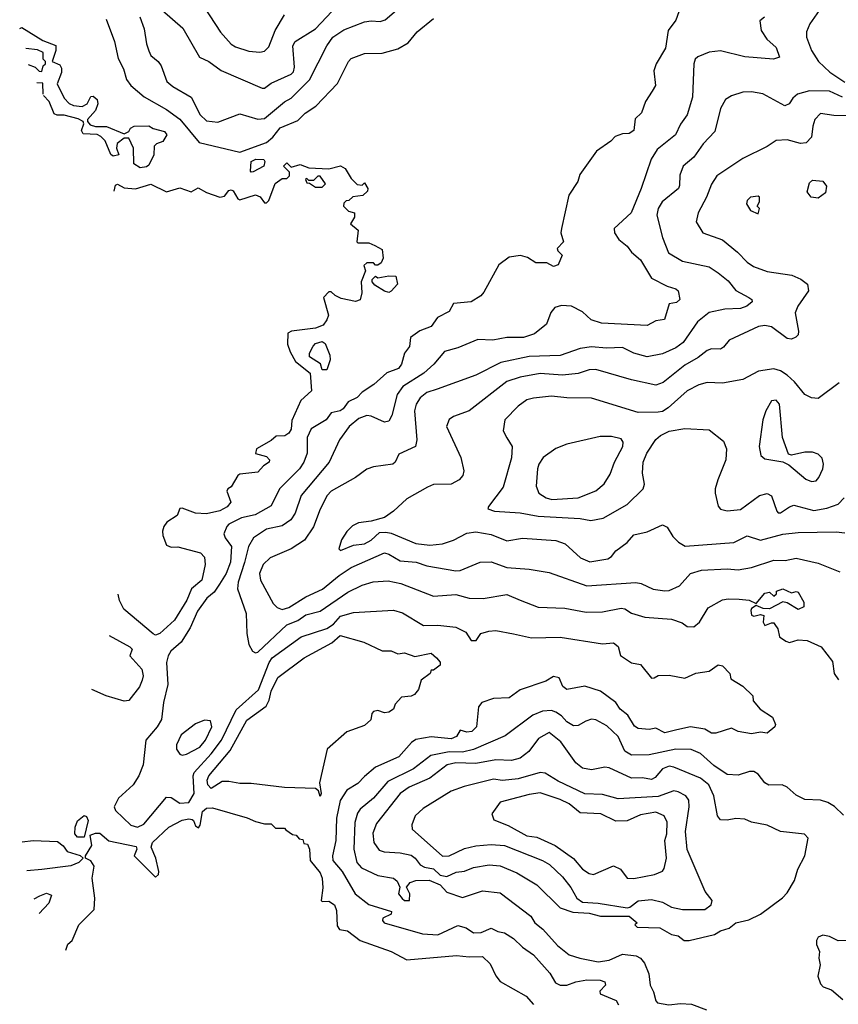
# Model space of a CAD drawing. Extents: x 1793424 to 1900092, y 321114 to 470632.
# Tile 188 of 256: x 1830275 to 1833955, y 422528 to 426953. Entities that reach past the tile are written whole.
import ezdxf

# ---------------------------------------------------------------- set-up
doc = ezdxf.new("R2010")
doc.units = 0

msp = doc.modelspace()

# ---------------------------------------------------------------- linework, layer by layer
at = {"layer": '0CON05XD'}
for points in [[(1830815.3, 426965.3), (1830835, 426912.5), (1830844.2, 426845), (1830855, 426812.5), (1830865, 426792.5), (1830897.5, 426765), (1830910, 426745), (1830936, 426675), (1830963.3, 426653.3), (1831045.4, 426605.4), (1831085.6, 426525), (1831115, 426498.9), (1831165, 426492.9), (1831265, 426530), (1831345, 426505.5), (1831375, 426509.1), (1831465, 426584.4), (1831495, 426600.6), (1831577.9, 426682.1), (1831655.6, 426835), (1831682.9, 426875), (1831732, 426908), (1831825, 426942.9), (1831855, 426948.1), (1831895, 426944.4), (1831917.6, 426952.4), (1832020.2, 427039.8)], [(1831082, 427045), (1831177.4, 426897.4), (1831225, 426842.9), (1831245, 426830.6), (1831305, 426811.4), (1831355, 426807.5), (1831375, 426812), (1831395, 426831.2), (1831422.5, 426905), (1831464.6, 426975.4)], [(1833245, 427010), (1833225, 426951.2), (1833190.8, 426905), (1833178, 426825), (1833136.2, 426755), (1833126.1, 426723.9), (1833133, 426657), (1833118, 426632), (1833088, 426585), (1833070.8, 426535), (1833042.1, 426507.9), (1833035.6, 426455), (1833015, 426441.1), (1832985, 426440.5), (1832952.1, 426427.9), (1832933, 426407), (1832867.9, 426362.1), (1832793.2, 426256.8), (1832784.2, 426225.8), (1832743.3, 426165), (1832710, 426015), (1832708, 425995), (1832718.8, 425955), (1832691.2, 425925), (1832693.3, 425915), (1832713.3, 425895), (1832695, 425851.2), (1832675, 425844.2), (1832645, 425860), (1832595, 425860), (1832557.5, 425885), (1832526.4, 425893.6), (1832475, 425886), (1832428.1, 425851.9), (1832362, 425728), (1832347.8, 425712.2), (1832305, 425685.7), (1832225, 425677.1), (1832205, 425641.4), (1832153.8, 425615), (1832125.3, 425574.7), (1832074.3, 425555), (1832031.9, 425525), (1832027.9, 425485), (1832004.7, 425455), (1831990.8, 425405), (1831977.1, 425385), (1831925, 425366.2), (1831866.7, 425313.3), (1831815, 425279.6), (1831792.2, 425255), (1831751.9, 425235), (1831729.4, 425205), (1831715, 425195.5), (1831675, 425186.7), (1831651.9, 425155), (1831585.5, 425114.5), (1831567.1, 425075), (1831567.1, 425005), (1831552.2, 424965), (1831533.1, 424935), (1831443.1, 424845), (1831405, 424768.6), (1831332.7, 424727.3), (1831272, 424715), (1831215, 424685.5), (1831205.6, 424675), (1831193.2, 424643.2), (1831198.6, 424625), (1831227.5, 424585), (1831222.1, 424515), (1831203.1, 424465), (1831173.6, 424416.4), (1831148.9, 424381.1), (1831116.5, 424353.5), (1831074.8, 424295.2), (1831040.4, 424219.6), (1831000.6, 424155), (1830954.7, 424115.3), (1830941.8, 424095), (1830934.5, 424064.5), (1830941.1, 423965), (1830921.9, 423885), (1830912.1, 423807.9), (1830892.9, 423775), (1830841.1, 423715), (1830829.2, 423605), (1830810, 423555), (1830784.6, 423515), (1830718.8, 423455), (1830698.8, 423415), (1830705, 423398.6), (1830775, 423332.9), (1830805, 423324.4), (1830832.6, 423337.4), (1830935, 423459.2), (1830955, 423457.5), (1830995, 423432.5), (1831035, 423435.5), (1831058.7, 423475), (1831054.6, 423555), (1831059.5, 423570.5), (1831135, 423654.6), (1831181.9, 423715), (1831247.7, 423852.3), (1831348, 423942), (1831396, 424065), (1831409.6, 424085), (1831540.5, 424179.5), (1831655, 424216.5), (1831685, 424235.9), (1831716.9, 424273.1), (1831775, 424288.5), (1831955, 424299.4), (1831995, 424286.9), (1832090.7, 424230.7), (1832155, 424231.5), (1832235, 424223.1), (1832280.3, 424200.3), (1832305, 424162.7), (1832326.8, 424163.2), (1832347.5, 424195), (1832384.1, 424205.9), (1832415, 424208), (1832495, 424192.5), (1832575, 424175.6), (1832705, 424178.9), (1832895, 424148.8), (1832945, 424153.1), (1832965, 424136), (1832976.1, 424096.1), (1833025, 424063.2), (1833065.7, 424055), (1833115, 423994.5), (1833127.5, 423995), (1833145, 424006), (1833195, 424008), (1833265.6, 423994.4), (1833314.3, 424015.7), (1833373.9, 424026.1), (1833415, 424053.3), (1833435, 424048.8), (1833466.7, 424015), (1833471.7, 423991.7), (1833525, 423957.5), (1833570, 423915), (1833571.7, 423891.7), (1833604.1, 423854.1), (1833659.3, 423819.3), (1833672.5, 423785), (1833670, 423775), (1833635, 423747.5), (1833605, 423751.2), (1833565, 423744), (1833505, 423754), (1833475, 423768.6), (1833405, 423746.7), (1833385, 423746.9), (1833354.3, 423764.3), (1833290, 423775), (1833228.5, 423761.5)], [(1830915, 426995.8), (1831007.5, 426915), (1831083.8, 426785), (1831125, 426765.8), (1831180, 426725), (1831365, 426646), (1831375, 426646), (1831405, 426668.1), (1831495, 426708.1), (1831505, 426718.8), (1831510.3, 426740.3), (1831503.1, 426835), (1831512.5, 426855), (1831605, 426911.9), (1831703, 427017)], [(1833869.2, 426995), (1833827.5, 426935), (1833811.7, 426898.3), (1833812.5, 426875), (1833834.4, 426815), (1833865.5, 426765.5), (1833916.9, 426716.9), (1833985, 426672.5)], [(1830663.8, 426955), (1830701.4, 426855), (1830718, 426778), (1830741.9, 426731.9), (1830754.8, 426684.8), (1830775, 426656.7), (1830835, 426605.6), (1830935, 426550), (1830995, 426506.1), (1831081.3, 426401.3), (1831265, 426357.9), (1831385, 426401.7), (1831412.3, 426425), (1831445, 426466.9), (1831525, 426500), (1831557.8, 426532.2), (1831606.2, 426563.8), (1831703.6, 426666.4), (1831752.5, 426765), (1831765, 426778), (1831825, 426800.8), (1831905, 426802), (1831975, 426822), (1832020.9, 426849.1), (1832060.9, 426899.1), (1832135, 426958)], [(1833622.5, 426965), (1833602.5, 426947.5), (1833608.8, 426905), (1833633.8, 426865), (1833675, 426828), (1833690, 426785), (1833664, 426776), (1833535.4, 426785.4), (1833425, 426813.8), (1833375, 426807.5), (1833323.3, 426786.7), (1833312, 426775), (1833305.8, 426755), (1833300, 426605), (1833276.2, 426525), (1833245.9, 426484.1), (1833222.9, 426435), (1833186.2, 426405), (1833140.3, 426369.7), (1833113.7, 426326.3), (1833069.4, 426195), (1833024, 426085), (1832946.7, 426015), (1832948.8, 425995), (1832968.8, 425965), (1833005, 425936), (1833025, 425908), (1833065, 425873.3), (1833115, 425791.2), (1833185, 425756), (1833224.2, 425744.2), (1833234.3, 425734.3), (1833242.5, 425695), (1833227.4, 425682.6), (1833194.2, 425675.8), (1833173.9, 425606.1), (1833135, 425600), (1833095, 425579.5), (1832889.8, 425589.8), (1832843.8, 425603.8), (1832805, 425640), (1832755.4, 425665.4), (1832711.2, 425668.8), (1832680.7, 425659.3), (1832663, 425637), (1832643.3, 425585), (1832588.7, 425541.3), (1832540, 425525), (1832465, 425524.3), (1832402.3, 425512.3), (1832335, 425515.7), (1832245, 425478.9), (1832185, 425462), (1832136, 425405), (1832091.9, 425365), (1831996.7, 425305), (1831971.6, 425268.4), (1831947.8, 425175), (1831935, 425148.8), (1831915, 425144.2), (1831855, 425171.5), (1831835, 425174.5), (1831799.1, 425160.9), (1831755.7, 425125), (1831712.5, 425065), (1831666.1, 424963.9), (1831540, 424815), (1831512.5, 424735), (1831494.4, 424705), (1831455, 424678.5), (1831385, 424663.1), (1831325.8, 424625), (1831304, 424586), (1831285.7, 424514.2), (1831256.8, 424425), (1831253.5, 424395), (1831292.5, 424285), (1831295.8, 424195), (1831304.3, 424145), (1831321.2, 424115), (1831335, 424108), (1831345, 424110.8), (1831475, 424233.6), (1831525, 424253.8), (1831560.8, 424279.2), (1831625, 424295.4), (1831749.4, 424380.6), (1831815, 424411.4), (1831863.4, 424426.6), (1831930.9, 424430.9), (1831988.8, 424418.8), (1832135, 424362.9), (1832235, 424370.6), (1832295, 424354.2), (1832358.1, 424351.9), (1832465, 424370), (1832525, 424344), (1832605, 424312.5), (1832725, 424308.1), (1832820.9, 424290.9), (1832895, 424292.2), (1832978.9, 424308.9), (1832995.4, 424305.4), (1833025.7, 424285.7), (1833085, 424268), (1833205, 424258.6), (1833253.1, 424243.1), (1833275, 424226), (1833305, 424224.2), (1833331.2, 424245), (1833370.3, 424309.7), (1833434.2, 424345.8), (1833459.1, 424350.9), (1833508.9, 424348.9), (1833553.8, 424343.8), (1833585, 424330), (1833625, 424376.2), (1833645, 424380), (1833665, 424362.5), (1833677, 424373), (1833677.5, 424385), (1833705, 424395.6), (1833745, 424378), (1833765, 424384), (1833775, 424380), (1833800, 424335), (1833800, 424315), (1833775, 424302.5), (1833725, 424332.5), (1833705, 424337.5), (1833645, 424306.2), (1833617, 424307), (1833585, 424320), (1833565, 424307.5), (1833561.7, 424298.3), (1833565, 424277.5), (1833575, 424272.5), (1833605, 424280), (1833620, 424275), (1833617.5, 424245), (1833625, 424230), (1833655, 424242.5), (1833665, 424242.5), (1833670, 424235), (1833682.5, 424215), (1833690.3, 424180.3), (1833719.5, 424159.5), (1833735.6, 424154.4), (1833775, 424166), (1833815, 424163.8), (1833877.5, 424135), (1833929.5, 424069.5), (1833936.2, 424015), (1833955.8, 423985.8)], [(1830274.7, 426913.4), (1830285, 426917.5), (1830379.3, 426859.3), (1830437, 426837), (1830437.5, 426815), (1830420, 426765), (1830455, 426750), (1830462.5, 426735), (1830462.5, 426715), (1830442.5, 426665), (1830475, 426600), (1830497, 426577), (1830517, 426567), (1830555, 426563.3), (1830577.5, 426575), (1830595, 426607.5), (1830605, 426610), (1830622.5, 426595), (1830626.2, 426575), (1830616.2, 426545), (1830580, 426505), (1830580, 426495), (1830591.2, 426481.2), (1830615, 426473.3), (1830665, 426473.3), (1830745, 426440), (1830765, 426450), (1830773.3, 426465), (1830790, 426475), (1830855, 426476), (1830874.2, 426464.2), (1830925, 426451.2), (1830936.2, 426435), (1830917.5, 426405), (1830890, 426395), (1830880, 426385), (1830877.5, 426345), (1830855, 426300), (1830845, 426292.5), (1830817, 426287), (1830787.5, 426305), (1830786.4, 426376.4), (1830765, 426420), (1830745, 426420), (1830713.6, 426396.4), (1830710, 426375), (1830720, 426345), (1830695, 426340), (1830685, 426347.5), (1830658.8, 426408.8), (1830638.8, 426428.8), (1830623, 426437), (1830560.7, 426440.7), (1830552.5, 426455), (1830562.5, 426485), (1830560, 426495), (1830538, 426508), (1830475, 426524), (1830443.8, 426523.8), (1830429.9, 426530.3), (1830407.5, 426585), (1830382.1, 426612.8)], [(1830313.3, 426751.1), (1830345, 426740), (1830361.7, 426721.7), (1830375, 426720), (1830380, 426745), (1830390, 426755), (1830390, 426765), (1830380, 426775), (1830380, 426805), (1830355, 426817.5), (1830302.3, 426822.9)], [(1830379.9, 426618), (1830378.3, 426668.3), (1830352.3, 426669.3)], [(1833973.3, 426605), (1833915, 426631.5), (1833825, 426633.5), (1833771.5, 426618.5), (1833749.8, 426600.2), (1833733.8, 426575), (1833715, 426566), (1833615, 426620), (1833565, 426629.2), (1833525, 426628), (1833475, 426611.2), (1833447.5, 426595), (1833425.9, 426554.1), (1833399.4, 426450.6), (1833347.1, 426395), (1833305.8, 426335), (1833258, 426295), (1833242, 426255), (1833241.7, 426208.3), (1833236.2, 426195), (1833162.9, 426135), (1833145.6, 426105), (1833138.6, 426075), (1833164.5, 425974.5), (1833192, 425905), (1833255, 425867.8), (1833375, 425842.9), (1833415, 425815.8), (1833459.8, 425779.8), (1833495, 425735.8), (1833553.3, 425705), (1833566.7, 425695), (1833567.5, 425685), (1833543.3, 425665), (1833515, 425655.7), (1833445, 425651.5), (1833375, 425637.1), (1833321.4, 425595), (1833257.4, 425502.6), (1833225, 425479.1), (1833165, 425451.2), (1833095, 425438.2), (1833035, 425454.3), (1832985, 425480), (1832913.1, 425476.9), (1832845, 425482.5), (1832795, 425475.5), (1832705, 425444.5), (1832565, 425440), (1832438, 425412), (1832325, 425355.6), (1832152.1, 425292.1), (1832105, 425278.1), (1832075, 425254.2), (1832057.1, 425225), (1832049.4, 425195), (1832060.6, 425065), (1832053.8, 425035), (1831979.5, 425000.5), (1831963.3, 424965), (1831952.5, 424955), (1831865, 424943.8), (1831836.1, 424933.9), (1831784.4, 424895.6), (1831675, 424834.2), (1831657.5, 424815), (1831626.2, 424753.8), (1831596.1, 424673.9), (1831555, 424614.2), (1831495, 424575.8), (1831401.2, 424535), (1831369.2, 424505), (1831352.5, 424465), (1831357.5, 424435), (1831415, 424328.8), (1831431.8, 424311.8), (1831455, 424302.2), (1831485, 424311.2), (1831560.9, 424359.1), (1831635.7, 424394.3), (1831710.6, 424455), (1831765, 424491.8), (1831915, 424556.7), (1831935, 424551.5), (1831985, 424521.1), (1832057.5, 424515), (1832105, 424499.5), (1832235.7, 424475.7), (1832255, 424478.5), (1832345, 424515.7), (1832395, 424516.9), (1832465, 424490.9), (1832565, 424484.3), (1832655, 424468.6), (1832825, 424409.5), (1833045, 424423.5), (1833069.2, 424419.2), (1833123.2, 424393.2), (1833175, 424386.5), (1833195, 424388.6), (1833240.9, 424409.1), (1833290, 424465), (1833340.3, 424479.7), (1833455.6, 424485.6), (1833505, 424480.6), (1833565, 424490.6), (1833665, 424524.5), (1833716.6, 424523.4), (1833765, 424532.5), (1833865, 424511.4), (1833962.4, 424472.4)], [(1834045, 426519.1), (1833935, 426522.2), (1833875, 426531.2), (1833850, 426505), (1833840, 426475), (1833834.4, 426425.6), (1833810, 426400), (1833785, 426396), (1833725, 426412.5), (1833675, 426410), (1833635, 426383.8), (1833525, 426328.8), (1833409.3, 426250.7), (1833385.4, 426214.6), (1833363.1, 426155), (1833324.3, 426085), (1833315.8, 426045), (1833345.7, 425995.7), (1833435, 425964), (1833501.7, 425908.3)], [(1831315, 426267.5), (1831312.3, 426272.3), (1831316, 426315), (1831336.7, 426326.7), (1831372.5, 426325), (1831377.5, 426315), (1831372.5, 426295), (1831325, 426270), (1831315, 426267.5)], [(1830699.6, 426183), (1830705, 426210), (1830715, 426214), (1830745, 426198), (1830795, 426193.3), (1830865, 426213.8), (1830935, 426180), (1830995, 426198), (1831045, 426180), (1831077.7, 426197.7), (1831115, 426176.2), (1831175, 426156.2), (1831195, 426160), (1831214.4, 426185.6), (1831225, 426188.6), (1831235, 426183.8), (1831255, 426148), (1831265, 426144), (1831335, 426166.7), (1831356.4, 426156.4), (1831375, 426130), (1831385, 426130), (1831395, 426140), (1831423.6, 426216.4), (1831455, 426240), (1831475, 426240), (1831488.3, 426251.7), (1831488.3, 426268.3), (1831460, 426295), (1831475, 426310), (1831495, 426290), (1831535, 426302.5), (1831575, 426287.5), (1831665, 426282.5), (1831716.4, 426296.4), (1831737.5, 426285), (1831765, 426240), (1831791.7, 426211.7), (1831815, 426210), (1831825, 426220), (1831840, 426195), (1831838.3, 426181.7), (1831817, 426163), (1831773, 426157), (1831755, 426140), (1831741.7, 426138.3), (1831731.7, 426128.3), (1831730, 426115), (1831753, 426093), (1831780, 426085), (1831780, 426065), (1831762.5, 426035), (1831797, 426007), (1831790, 425955), (1831795, 425950), (1831845, 425950), (1831871.7, 425938.3), (1831905, 425920), (1831909.3, 425880.7), (1831900, 425860), (1831885, 425850), (1831875, 425850), (1831865, 425860), (1831835, 425860), (1831821.7, 425848.3), (1831830, 425825), (1831810, 425775), (1831813.3, 425725), (1831805.9, 425694.1), (1831785, 425686.2), (1831720.7, 425700.7), (1831693, 425713), (1831675, 425730), (1831665, 425730), (1831640, 425705), (1831662.5, 425625), (1831656.1, 425603.9), (1831639.3, 425580.7), (1831605, 425566.7), (1831497, 425553), (1831480, 425545), (1831478, 425495), (1831490.3, 425460.3), (1831515, 425417.5), (1831580, 425365), (1831586, 425285), (1831538.2, 425241.8), (1831498.8, 425151.2), (1831495, 425113.3), (1831484.4, 425095), (1831467.2, 425082.8), (1831428.2, 425081.8), (1831405, 425061.4), (1831338.8, 425025), (1831335, 425003.3), (1831385, 424990.6), (1831398, 424975), (1831396.2, 424965), (1831371.5, 424948.5), (1831345, 424919.5), (1831265, 424910.6), (1831255, 424904.2), (1831225.5, 424854.5), (1831210, 424845), (1831205.6, 424835), (1831224.3, 424785), (1831206.8, 424763.2), (1831175, 424745.5), (1831115, 424732.5), (1831065, 424735.7), (1831005, 424758), (1830995, 424756.7), (1830982.5, 424725), (1830936.7, 424695), (1830923.3, 424675), (1830916.2, 424655), (1830918, 424635), (1830935, 424592), (1830955, 424582), (1830985, 424584), (1831087.7, 424557.7), (1831105, 424537.5), (1831109.2, 424505), (1831093.3, 424435), (1831047.5, 424395), (1831025.5, 424345), (1830970.5, 424255), (1830905, 424194), (1830885, 424187.5), (1830875, 424192.5), (1830743.6, 424303.6), (1830723, 424343), (1830717.8, 424371.8)], [(1831635, 426200), (1831650, 426215), (1831625, 426250), (1831615, 426250), (1831595, 426230), (1831575, 426230), (1831565, 426240), (1831560, 426235), (1831565, 426220), (1831578.3, 426218.3), (1831605, 426200), (1831635, 426200)], [(1833865, 426151.2), (1833832.5, 426155), (1833815, 426180), (1833825, 426220), (1833838.3, 426231.7), (1833885, 426227.5), (1833902.5, 426205), (1833896.7, 426175), (1833865, 426151.2)], [(1833595, 426080), (1833600, 426105), (1833590, 426115), (1833600, 426135), (1833600, 426155), (1833595, 426160), (1833560, 426155), (1833545, 426140), (1833542.5, 426125), (1833560, 426095), (1833595, 426080)], [(1833501.7, 425908.3), (1833545, 425863.8), (1833574.4, 425844.4), (1833635, 425821.9), (1833745.5, 425805.5), (1833787, 425787), (1833816.7, 425765), (1833821.2, 425735), (1833772.9, 425665), (1833760.6, 425635), (1833776.1, 425553.9), (1833773.9, 425536.1), (1833764.1, 425525.9), (1833745, 425518), (1833725, 425520), (1833655, 425572.2), (1833625, 425579.5), (1833595.5, 425574.5), (1833465, 425512.5), (1833439.3, 425480.7), (1833425, 425472.5), (1833385, 425473.8), (1833365, 425466), (1833325.3, 425434.7), (1833265, 425400.6), (1833167.2, 425322.8), (1833135, 425310.8), (1833025.8, 425334.2), (1832865, 425380.6), (1832835, 425378.9), (1832785, 425362.7), (1832715, 425355.4), (1832615, 425363.1), (1832525, 425346.2), (1832465, 425326.7), (1832295, 425195.8), (1832225, 425170), (1832205, 425156.7), (1832193.3, 425125), (1832258, 424985), (1832271.2, 424925), (1832266.7, 424905), (1832250, 424885), (1832215, 424866), (1832135, 424864.2), (1832107.6, 424852.4), (1832015, 424799.2), (1831955, 424744), (1831914.2, 424715.8), (1831855, 424698.8), (1831797.7, 424692.3), (1831771.2, 424678.8), (1831745, 424653.3), (1831721.2, 424615), (1831710, 424575), (1831717, 424567), (1831775, 424591.4), (1831825, 424596.9), (1831855, 424614.4), (1831892.2, 424647.8), (1831920.3, 424650.3), (1831945, 424645.6), (1832055, 424599.6), (1832117.9, 424592.1), (1832175, 424598.1), (1832225, 424614.3), (1832285, 424645.5), (1832325, 424651.5), (1832395, 424639.5), (1832465, 424610.8), (1832535, 424623.3), (1832685, 424613.1), (1832727.6, 424597.6), (1832796.2, 424535), (1832837.3, 424517.3), (1832919.4, 424530.6), (1832935, 424540), (1832954.2, 424565.8), (1833005, 424603.8), (1833035, 424637.5), (1833095, 424652), (1833165, 424682.5), (1833185, 424672.5), (1833211.2, 424631.2), (1833235.8, 424605.8), (1833267, 424587), (1833485, 424603.1), (1833545, 424632.9), (1833605, 424614.2), (1833705, 424641.5), (1833775, 424647.8), (1833945, 424651.9), (1833985, 424647.1)], [(1831935, 425727.5), (1831915, 425732.5), (1831870.7, 425760.7), (1831860, 425775), (1831860, 425785), (1831875, 425800), (1831885, 425792.5), (1831935, 425802.5), (1831965, 425800), (1831972.5, 425765), (1831945, 425732.5), (1831935, 425727.5)], [(1831655, 425380), (1831635, 425380), (1831626.4, 425406.4), (1831578.3, 425438.3), (1831577.5, 425455), (1831593.6, 425486.4), (1831605, 425497.5), (1831635, 425507.5), (1831647.7, 425497.7), (1831668.8, 425445), (1831670, 425425), (1831655, 425380)], [(1833959.5, 425320.5), (1833865, 425250), (1833835, 425254), (1833805, 425268), (1833758.6, 425325), (1833725.3, 425355.3), (1833695.3, 425375.3), (1833665, 425383.3), (1833596.9, 425373.1), (1833525, 425335.6), (1833435, 425318.9), (1833365, 425322.2), (1833328.6, 425311.4), (1833275, 425285.6), (1833190.7, 425209.3), (1833165, 425192.5), (1833145, 425188.6), (1833055, 425187.8), (1832845, 425252.5), (1832735, 425253.1), (1832665, 425260.6), (1832585, 425252.5), (1832555, 425244.3), (1832515, 425216.9), (1832456.2, 425155), (1832448.8, 425105), (1832464.3, 425074.3), (1832488.8, 425035), (1832485.7, 424984.3), (1832448, 424852), (1832382.5, 424765), (1832380, 424755), (1832410, 424745), (1832525, 424737.5), (1832605, 424722.1), (1832795, 424711.1), (1832842.1, 424702.1), (1832897.6, 424712.4), (1833005, 424774.2), (1833078, 424845), (1833084.2, 424865), (1833074.2, 424915), (1833077.5, 424965), (1833094.3, 425005), (1833135, 425066), (1833155, 425084), (1833195, 425104), (1833265, 425115.8), (1833375, 425110), (1833438.8, 425058.8), (1833452, 425025), (1833449.4, 424975), (1833413.1, 424885), (1833401.4, 424845), (1833401.9, 424825), (1833415, 424767.5), (1833425, 424754), (1833455.9, 424745.9), (1833515, 424752.2), (1833601.2, 424815), (1833635, 424824.2), (1833655, 424813.3), (1833678.8, 424745), (1833685, 424736.7), (1833695, 424736.2), (1833735.5, 424764.5), (1833755, 424771.1), (1833845, 424747.3), (1833902.7, 424757.3), (1833954.5, 424775.5), (1833982, 424805)], [(1833835, 424878), (1833855, 424881.2), (1833868, 424895), (1833885.6, 424935), (1833888.6, 424955), (1833882.7, 424982.7), (1833865, 425001.2), (1833839.5, 425009.5), (1833805, 425009.2), (1833745, 424996.7), (1833730.7, 425000.7), (1833704.3, 425075), (1833690, 425225), (1833675, 425243.3), (1833655, 425240), (1833628.8, 425195), (1833615.8, 425155), (1833599.2, 425035), (1833606.7, 424995), (1833625, 424980), (1833705, 424966.7), (1833732.3, 424952.3), (1833808.8, 424888.8), (1833835, 424878)], [(1832667.4, 424797.4), (1832785, 424803.6), (1832864.5, 424835.5), (1832902.5, 424867.5), (1832929.2, 424910.8), (1832949.4, 424965), (1832985.6, 425035), (1832988, 425055), (1832978.8, 425068.8), (1832935, 425080), (1832885, 425080), (1832734.4, 425045.6), (1832685, 425025.8), (1832628.6, 424985), (1832608.6, 424955), (1832602.9, 424935), (1832597, 424857), (1832609.2, 424825), (1832641.2, 424805), (1832667.4, 424797.4)], [(1830676.8, 424185.2), (1830770, 424135), (1830780, 424125), (1830770, 424095), (1830823.9, 424033.9), (1830829.2, 424005), (1830825.7, 423985), (1830814, 423955), (1830765, 423893.3), (1830745, 423890), (1830664.1, 423914.1), (1830598.7, 423943.1)], [(1831625, 423462.5), (1831618.3, 423488.3), (1831605, 423497.5), (1831465, 423502.5), (1831315, 423520), (1831265, 423520), (1831215, 423530), (1831185, 423530), (1831135, 423498.8), (1831120, 423515), (1831118.2, 423535), (1831125, 423555.7), (1831220.5, 423669.5), (1831296, 423805), (1831382.1, 423867.9), (1831395.6, 423894.4), (1831404.6, 423935), (1831435, 423996.2), (1831553.8, 424085), (1831677.8, 424152.2), (1831715, 424185.6), (1831822.5, 424155), (1831905, 424116.2), (1831945, 424116.5), (1831975, 424102.9), (1832005, 424107.1), (1832051.4, 424091.4), (1832125, 424106.2), (1832148.6, 424085), (1832165.5, 424065.5), (1832165, 424052.5), (1832135, 424030), (1832125, 424030), (1832120, 424015), (1832080, 423985), (1832067, 423943), (1832049.3, 423920.7), (1832035, 423912.5), (1831991.7, 423908.3), (1831963, 423877), (1831955.9, 423854.1), (1831935, 423841.2), (1831915, 423838.8), (1831885, 423849.2), (1831865, 423843.8), (1831858, 423835), (1831853.6, 423806.4), (1831825, 423781.2), (1831745, 423752.5), (1831656.7, 423675), (1831623, 423523), (1831630, 423475), (1831625, 423462.5)], [(1833228.5, 423761.5), (1833175, 423747.8), (1833135, 423770), (1833105, 423762.9), (1833055, 423767.8), (1833038.2, 423778.2), (1833008.3, 423828.3), (1832974.6, 423854.6), (1832955, 423884.2), (1832885.7, 423935), (1832815, 423957.8), (1832735, 423943.3), (1832716.4, 423956.4), (1832700, 423995), (1832675, 424001.2), (1832639.6, 423980.4), (1832525, 423941.2), (1832475, 423906), (1832405, 423902.5), (1832352.5, 423885), (1832336.7, 423865), (1832328.8, 423775), (1832307.5, 423755), (1832285, 423751.2), (1832255, 423760), (1832238.3, 423731.7), (1832215, 423720.8), (1832125, 423730), (1832055, 423718.1), (1832036, 423705), (1831979.1, 423640.9), (1831875, 423593.3), (1831825, 423552), (1831795, 423520.8), (1831745, 423490), (1831715.3, 423444.7), (1831699.7, 423365), (1831696.5, 423265), (1831680.5, 423195), (1831682.3, 423175), (1831723.9, 423125), (1831782.5, 423025), (1831845, 422977.5), (1831945.6, 422945.6), (1831945, 422934), (1831907.5, 422915), (1831905.8, 422905), (1831914, 422895), (1832085, 422844.4), (1832155, 422840.5), (1832245, 422881.9), (1832282.4, 422872.4), (1832315, 422849.5), (1832349.3, 422850.7), (1832395, 422871.2), (1832425, 422855.6), (1832455, 422849.4), (1832495, 422824.3), (1832534.6, 422784.6), (1832585, 422750), (1832658.6, 422668.6), (1832684.2, 422625), (1832705, 422613.8), (1832735, 422613.8), (1832775, 422628.9), (1832825, 422638.2), (1832885, 422637.1), (1832905, 422628.8), (1832908.8, 422615), (1832883, 422587), (1832884.2, 422575), (1832955.8, 422545), (1832966.6, 422526.6)], [(1833978.3, 423378.3), (1833937.9, 423417.9), (1833908, 423435), (1833874.4, 423445.6), (1833805, 423449.2), (1833765, 423468), (1833724.3, 423504.3), (1833702.5, 423515), (1833642.7, 423512.7), (1833625, 423523.8), (1833595, 423562.5), (1833575, 423574.3), (1833555, 423574.3), (1833505, 423557.5), (1833455, 423560.6), (1833395, 423601.1), (1833335, 423655.8), (1833293.3, 423673.3), (1833225, 423674.6), (1833105, 423650), (1833025, 423647.5), (1832995, 423665.6), (1832965, 423732), (1832915, 423780), (1832865, 423806), (1832845, 423809.2), (1832819.5, 423800.5), (1832785, 423781.4), (1832765, 423780), (1832735, 423797.5), (1832710.4, 423825), (1832685, 423841.3), (1832665, 423849.3), (1832625, 423846.2), (1832582.2, 423827.8), (1832458, 423735), (1832315, 423672.8), (1832265, 423661.2), (1832205, 423662.4), (1832122.9, 423647.1), (1832045, 423586.2), (1831930.3, 423529.7), (1831865, 423454.4), (1831805.7, 423405), (1831793.1, 423386.9), (1831781.8, 423345), (1831777.5, 423225), (1831790, 423165), (1831812, 423142), (1831885, 423107.1), (1831955, 423095.8), (1831971.9, 423081.9), (1831984, 423055), (1831978, 423025), (1831993.6, 423003.6), (1832005, 422994.7), (1832027.1, 422995), (1832029.4, 423025), (1832013.8, 423055), (1832030, 423075), (1832055, 423084.5), (1832115, 423085.6), (1832165, 423064.5), (1832195, 423032.9), (1832265, 423008.9), (1832355, 423038.1), (1832435, 423029.2), (1832572.5, 422925), (1832590, 422895), (1832626.1, 422866.1), (1832692.9, 422792.9), (1832745, 422751.4), (1832792.5, 422735), (1832875, 422719.5), (1832925, 422727.3), (1832985, 422754.4), (1833046.6, 422746.6), (1833066.2, 422735), (1833083, 422713), (1833102.5, 422665), (1833108.8, 422615), (1833124.1, 422584.1), (1833134.1, 422544.1), (1833142.5, 422535), (1833193.8, 422526.2), (1833245, 422532), (1833295, 422529.2), (1833363, 422503)], [(1831005, 423648), (1831025, 423652.9), (1831085, 423683.3), (1831110.5, 423715), (1831138.1, 423775), (1831132.5, 423802.5), (1831105.9, 423805.9), (1831065, 423788.6), (1831001.1, 423738.9), (1830979.2, 423695), (1830980, 423675), (1830995, 423652), (1831005, 423648)], [(1833285, 422814.4), (1833398.3, 422841.7), (1833425, 422858), (1833465, 422871.2), (1833495, 422894.2), (1833552.5, 422907.5), (1833605, 422933.3), (1833703.9, 423006.1), (1833725, 423030), (1833757.5, 423085), (1833773.1, 423135), (1833804.4, 423195), (1833818.8, 423275), (1833802.5, 423292.5), (1833695, 423304.2), (1833635, 423333.8), (1833565, 423346.2), (1833535, 423360), (1833495, 423364), (1833455, 423356), (1833425, 423357.5), (1833411.2, 423375), (1833395.5, 423465), (1833373.5, 423515), (1833336, 423545), (1833215, 423594.5), (1833195, 423597.9), (1833165, 423586.2), (1833132.3, 423547.7), (1833115, 423538.2), (1833075, 423545.5), (1833025.5, 423544.5), (1832925, 423591.4), (1832905, 423594.2), (1832845, 423582), (1832805, 423590), (1832775, 423613.8), (1832708, 423708), (1832655, 423750), (1832607.6, 423722.4), (1832564.2, 423665), (1832525, 423634.4), (1832485, 423624.4), (1832415, 423627.1), (1832325, 423610.4), (1832235, 423613.5), (1832195.8, 423605), (1832118.1, 423545), (1832026.4, 423503.6), (1831985.7, 423475), (1831879.4, 423340.6), (1831862.6, 423297.4), (1831866.5, 423255), (1831891.2, 423221.2), (1831913.1, 423213.1), (1831985, 423208.9), (1832035, 423197.8), (1832052.9, 423185), (1832075.8, 423155), (1832094, 423145), (1832135, 423136.5), (1832165, 423108.6), (1832195, 423102.9), (1832237.6, 423122.4), (1832275, 423126.7), (1832315, 423142.5), (1832385.6, 423154.4), (1832435, 423151.1), (1832509.8, 423119.8), (1832600, 423065), (1832705, 422961.5), (1832762.1, 422942.1), (1832835, 422937.7), (1832885.9, 422924.1), (1833015, 422924.4), (1833050, 422895), (1833040, 422885), (1833050, 422875), (1833152.3, 422872.3), (1833205, 422842), (1833235.7, 422835.7), (1833262.5, 422815), (1833285, 422814.4)], [(1833355, 422953.8), (1833383.3, 422975), (1833387.5, 422995), (1833356.7, 423035), (1833275.9, 423224.1), (1833267.5, 423305), (1833284.3, 423415), (1833282.9, 423445), (1833269.2, 423465), (1833235, 423483.5), (1833215, 423486.9), (1833145, 423462.5), (1832965, 423451.5), (1832895, 423471.8), (1832814.7, 423474.7), (1832695, 423530.9), (1832637.5, 423567.5), (1832615, 423570), (1832515, 423542), (1832445, 423533.8), (1832405, 423539.6), (1832273, 423507), (1832215, 423486), (1832088.3, 423408.3), (1832052, 423375), (1832038, 423335), (1832038.8, 423315), (1832175, 423194.4), (1832205, 423195.5), (1832275, 423228.8), (1832325, 423240), (1832395, 423246.6), (1832455, 423242.5), (1832625, 423174.4), (1832655.9, 423155.9), (1832715, 423101.4), (1832753.1, 423053.1), (1832780, 423005), (1832805, 422986.9), (1832875, 422982.9), (1833005, 422962.2), (1833017.1, 422965), (1833055, 422993.3), (1833115, 422999.1), (1833165, 422987.1), (1833205, 422964.3), (1833254.6, 422954.6), (1833355, 422953.8)], [(1833035, 423094.4), (1833128.8, 423111.2), (1833164.1, 423125.9), (1833171.4, 423138.6), (1833182.7, 423185), (1833175.6, 423264.4), (1833184.2, 423295), (1833186.1, 423346.1), (1833172, 423375), (1833135, 423392.5), (1833065, 423380.4), (1833005, 423352.7), (1832955, 423351.4), (1832887.5, 423385), (1832795, 423389.2), (1832745, 423428.9), (1832705, 423449.4), (1832615, 423478.5), (1832565, 423471.5), (1832435, 423436), (1832397.5, 423385), (1832407, 423357), (1832471.2, 423331.2), (1832555, 423285.6), (1832599.5, 423279.5), (1832681.9, 423241.9), (1832765, 423183.3), (1832805.3, 423135.3), (1832835, 423115.7), (1832855, 423111.4), (1832945, 423150), (1832976.2, 423135), (1833005.8, 423095.8), (1833035, 423094.4)], [(1830482.1, 422772), (1830491.7, 422798.3), (1830510, 422815), (1830540, 422885), (1830610, 422955), (1830612.5, 423005), (1830600, 423095), (1830609.3, 423149.3), (1830595, 423172.5), (1830570, 423185), (1830570, 423195), (1830598.3, 423241.7), (1830591.7, 423288.3), (1830615, 423297.5), (1830635, 423297.5), (1830675, 423263.3), (1830797.8, 423237.8), (1830801.2, 423225), (1830790, 423195), (1830885, 423100), (1830898.3, 423111.7), (1830900, 423125), (1830886.2, 423185), (1830866.2, 423235), (1830871.4, 423255), (1830945, 423324.2), (1831004.7, 423355.3), (1831035, 423362.5), (1831049.5, 423359.5), (1831056.7, 423355), (1831065, 423330), (1831078.3, 423321.7), (1831086.4, 423333.6), (1831096.7, 423395), (1831115, 423410), (1831141.7, 423411.7), (1831297, 423367), (1831335, 423350), (1831375, 423340), (1831405, 423340), (1831425, 423320), (1831465, 423320), (1831471.7, 423311.7), (1831501.7, 423291.7), (1831518.3, 423288.3), (1831531.7, 423271.7), (1831548.3, 423268.3), (1831551.7, 423251.7), (1831568.3, 423248.3), (1831577.5, 423225), (1831580, 423175), (1831625, 423118.8), (1831634.2, 423095), (1831638, 423052), (1831630, 422995), (1831635, 422990), (1831665, 422992.5), (1831690, 422975), (1831699.5, 422949.5), (1831701.7, 422881.7), (1831712.5, 422865), (1831748.7, 422858.7), (1831805, 422814.4), (1831945, 422765.7), (1832015, 422728.6), (1832238.3, 422748.3), (1832295, 422741.5), (1832355, 422743.3), (1832389.7, 422709.7), (1832415, 422656.2), (1832435, 422631.2), (1832551.2, 422565), (1832585, 422528)], [(1830565, 423280), (1830535, 423280), (1830522.5, 423295), (1830523.8, 423325), (1830535, 423352.5), (1830565, 423376.7), (1830575, 423372.5), (1830582.5, 423355), (1830565, 423280)], [(1830286.3, 423258.9), (1830335, 423264.3), (1830445, 423259.4), (1830470.9, 423240.9), (1830487.5, 423215), (1830547, 423197), (1830560, 423185), (1830540, 423165), (1830505, 423150), (1830375, 423134.2), (1830307.2, 423128.5)], [(1830339.4, 423002.7), (1830365, 423016.2), (1830395, 423027.5), (1830418.3, 423018.3), (1830405, 422982.5), (1830361.7, 422935.9)], [(1834055, 422816.7), (1833955, 422813.3), (1833915, 422833.3), (1833885, 422838.8), (1833865, 422830), (1833856.7, 422815), (1833856.4, 422796.4), (1833870, 422765), (1833866.7, 422735), (1833873.3, 422705), (1833862.5, 422655), (1833875, 422620), (1833887.5, 422607.5), (1833925, 422593.3), (1833975, 422550)]]:
    msp.add_lwpolyline(points, dxfattribs=at)

doc.saveas('drawing.dxf')
